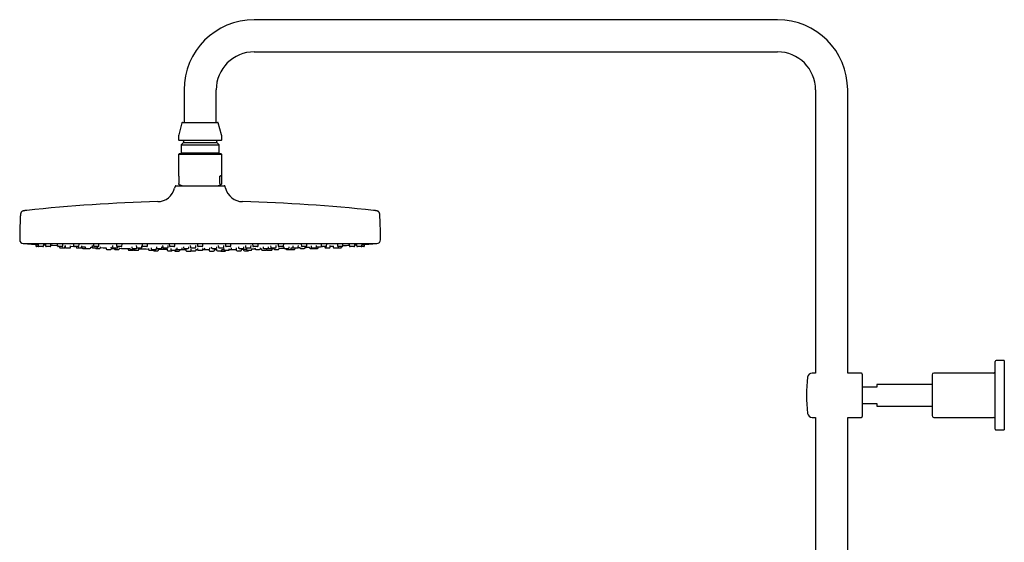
# Model space of a CAD drawing. Header units: millimetres. Extents: x 8 to 1577, y 12 to 2536.
# Tile 39 of 67: x 27 to 573, y 2246 to 2536. Entities that reach past the tile are written whole.
import ezdxf

# ---------------------------------------------------------------- set-up
doc = ezdxf.new("R2010")
doc.units = ezdxf.units.MM

msp = doc.modelspace()

# ---------------------------------------------------------------- linework, layer by layer
at = {"color": 7, "linetype": 'Continuous', "lineweight": 30}
for p, q in [((447.15, 2535.82), (157.15, 2535.82)), ((157.15, 2518.02), (447.15, 2518.02)), ((118.25, 2496.92), (118.25, 2478.92)), ((136.05, 2478.92), (136.05, 2496.92)), ((468.25, 2496.92), (468.25, 2340.06)), ((486.05, 2340.06), (486.05, 2496.92)), ((117.07, 2478.62), (115.32, 2472.09)), ((117.46, 2478.92), (127.15, 2478.92)), ((127.15, 2478.92), (136.84, 2478.92)), ((138.98, 2472.09), (137.23, 2478.62)), ((115.15, 2470.8), (115.15, 2469.32)), ((138.75, 2468.92), (115.55, 2468.92)), ((117.9, 2467.72), (116.67, 2466.49)), ((117.9, 2468.52), (117.9, 2467.72)), ((117.9, 2467.72), (127.15, 2467.72)), ((127.15, 2467.72), (136.4, 2467.72)), ((136.4, 2467.72), (136.4, 2468.52)), ((137.63, 2466.49), (136.4, 2467.72)), ((139.15, 2469.32), (139.15, 2470.8)), ((115.55, 2461.58), (115.15, 2461.18)), ((115.15, 2461.18), (115.15, 2449.48)), ((125.66, 2461.18), (115.15, 2461.18)), ((138.66, 2461.58), (115.55, 2461.58)), ((116.67, 2466.49), (116.67, 2462.1)), ((116.67, 2466.49), (127.15, 2466.49)), ((116.67, 2462.1), (117.19, 2461.58)), ((116.67, 2462.1), (127.15, 2462.1)), ((139.15, 2461.18), (125.66, 2461.18)), ((127.15, 2466.49), (137.63, 2466.49)), ((127.15, 2462.1), (137.63, 2462.1)), ((137.11, 2461.58), (137.63, 2462.1)), ((137.63, 2462.1), (137.63, 2466.49)), ((138.75, 2461.58), (138.66, 2461.58)), ((139.15, 2461.18), (138.75, 2461.58)), ((139.15, 2449.48), (139.15, 2461.18)), ((115.31, 2449.08), (115.31, 2445.02)), ((138.14, 2445.02), (138.14, 2449.08)), ((138.99, 2449.08), (138.14, 2449.08)), ((138.99, 2449.08), (138.99, 2445.02)), ((113.3, 2443.45), (113.04, 2442.45)), ((113.78, 2443.82), (127.15, 2443.82)), ((115.56, 2444.52), (115.49, 2444.55)), ((115.56, 2444.52), (117.49, 2443.82)), ((127.15, 2443.82), (140.52, 2443.82)), ((136.81, 2443.82), (138.74, 2444.52)), ((141.26, 2442.45), (141, 2443.45)), ((29.15, 2411.82), (225.15, 2411.82)), ((36.01, 2411.42), (36.07, 2410.49)), ((37.83, 2410.12), (36.47, 2410.12)), ((37.37, 2411.45), (37.43, 2410.49)), ((39.99, 2410.12), (37.83, 2410.12)), ((40.39, 2410.49), (40.44, 2411.26)), ((40.43, 2411.14), (41.44, 2411.08)), ((41.41, 2411.47), (41.48, 2410.49)), ((44.03, 2410.12), (41.88, 2410.12)), ((44.43, 2410.49), (44.48, 2411.28)), ((48.01, 2411.48), (48.08, 2410.49)), ((50.63, 2410.12), (48.48, 2410.12)), ((49.24, 2410.12), (49.27, 2409.79)), ((49.67, 2409.42), (51.82, 2409.42)), ((51.03, 2410.49), (51.09, 2411.31)), ((52.22, 2409.79), (52.27, 2410.51)), ((52.27, 2410.47), (52.35, 2410.47)), ((52.33, 2410.7), (52.4, 2409.79)), ((52.79, 2409.42), (54.95, 2409.42)), ((55.35, 2409.79), (55.4, 2410.54)), ((56.97, 2411.49), (57.04, 2410.49)), ((59.59, 2410.12), (57.44, 2410.12)), ((58.5, 2410.12), (58.52, 2409.79)), ((58.92, 2409.42), (61.08, 2409.42)), ((59.99, 2410.49), (60.05, 2411.34)), ((61.48, 2409.79), (61.53, 2410.57)), ((61.64, 2410.01), (61.67, 2409.49)), ((62.07, 2409.12), (63.93, 2409.12)), ((63.5, 2410.04), (63.53, 2409.49)), ((63.93, 2409.12), (66.09, 2409.12)), ((66.49, 2409.49), (66.51, 2409.91)), ((66.51, 2409.8), (67.4, 2409.76)), ((67.34, 2410.72), (67.4, 2409.79)), ((67.8, 2409.42), (69.95, 2409.42)), ((68.01, 2411.49), (68.08, 2410.49)), ((70.63, 2410.12), (68.48, 2410.12)), ((69.4, 2409.12), (71.56, 2409.12)), ((70.35, 2409.79), (70.38, 2410.12)), ((71.03, 2410.49), (71.09, 2411.37)), ((71.96, 2409.49), (71.99, 2409.94)), ((75.01, 2409.5), (75.05, 2408.99)), ((75.44, 2408.62), (77.6, 2408.62)), ((77.73, 2410.06), (77.77, 2409.49)), ((78, 2408.99), (78.01, 2409.15)), ((78.17, 2409.12), (80.32, 2409.12)), ((78.6, 2410.72), (78.66, 2409.79)), ((79.06, 2409.42), (81.22, 2409.42)), ((79.54, 2409.12), (79.54, 2408.99)), ((79.94, 2408.62), (82.1, 2408.62)), ((80.8, 2411.49), (80.87, 2410.49)), ((83.43, 2410.12), (81.27, 2410.12)), ((81.62, 2409.79), (81.64, 2410.12)), ((82.5, 2408.99), (82.53, 2409.42)), ((83.83, 2410.49), (83.89, 2411.39)), ((87.23, 2409.07), (87.27, 2408.49)), ((87.67, 2408.12), (89.83, 2408.12)), ((88.1, 2409.52), (88.14, 2408.99)), ((88.54, 2408.62), (90.69, 2408.62)), ((89.28, 2410.06), (89.32, 2409.49)), ((89.72, 2409.12), (91.87, 2409.12)), ((90.19, 2408.62), (90.2, 2408.49)), ((90.6, 2408.12), (92.75, 2408.12)), ((91.09, 2408.99), (91.1, 2409.12)), ((91.79, 2410.72), (91.85, 2409.79)), ((92.25, 2409.42), (94.4, 2409.42)), ((93.15, 2408.49), (93.19, 2409.02)), ((94.8, 2409.79), (94.86, 2410.65)), ((94.96, 2411.49), (95.03, 2410.49)), ((97.58, 2410.12), (95.43, 2410.12)), ((97.98, 2410.49), (98.05, 2411.42)), ((98.48, 2409.1), (98.52, 2408.49)), ((98.92, 2408.12), (101.07, 2408.12)), ((100.04, 2409.52), (100.07, 2408.99)), ((100.47, 2408.62), (102.63, 2408.62)), ((101.47, 2408.49), (101.48, 2408.62)), ((101.51, 2407.82), (103.66, 2407.82)), ((102.94, 2410.06), (102.98, 2409.49)), ((103.03, 2408.99), (103.05, 2409.29)), ((103.38, 2409.12), (105.53, 2409.12)), ((104.06, 2408.19), (104.1, 2408.73)), ((105.93, 2409.49), (105.97, 2410.01)), ((106.36, 2410.71), (106.42, 2409.79)), ((106.82, 2409.42), (108.98, 2409.42)), ((108.87, 2408.79), (108.91, 2408.19)), ((109.31, 2407.82), (111.46, 2407.82)), ((109.38, 2409.79), (109.44, 2410.67)), ((110.05, 2411.47), (110.11, 2410.49)), ((112.67, 2410.12), (110.51, 2410.12)), ((110.94, 2409.1), (110.98, 2408.49)), ((111.38, 2408.12), (113.53, 2408.12)), ((112.86, 2408.12), (112.87, 2407.99)), ((113.07, 2410.49), (113.13, 2411.44)), ((113.27, 2407.62), (115.43, 2407.62)), ((113.93, 2408.49), (113.97, 2409.07)), ((114.24, 2409.52), (114.28, 2408.99)), ((114.68, 2408.62), (116.83, 2408.62)), ((115.83, 2407.99), (115.87, 2408.57)), ((117, 2408.54), (119.24, 2408.53)), ((117.23, 2408.99), (117.27, 2409.49)), ((117.92, 2410.05), (117.96, 2409.49)), ((118.36, 2409.12), (120.51, 2409.12)), ((119.23, 2408.59), (119.27, 2407.99)), ((119.67, 2407.62), (121.83, 2407.62)), ((120.91, 2409.49), (120.95, 2410.03)), ((121.72, 2410.7), (121.78, 2409.79)), ((121.99, 2408.78), (122.03, 2408.19)), ((122.18, 2409.42), (124.34, 2409.42)), ((122.43, 2407.82), (124.58, 2407.82)), ((124.74, 2409.79), (124.8, 2410.69)), ((124.98, 2408.19), (125.02, 2408.77)), ((125, 2408.51), (125.67, 2408.51)), ((125.61, 2411.46), (125.67, 2410.49)), ((125.63, 2409.09), (125.67, 2408.49)), ((128.23, 2410.12), (126.07, 2410.12)), ((126.07, 2408.12), (128.23, 2408.12)), ((128.63, 2410.49), (128.69, 2411.46)), ((128.63, 2408.49), (128.67, 2409.09)), ((129.46, 2409.5), (129.5, 2408.99)), ((129.9, 2408.62), (132.05, 2408.62)), ((132.03, 2408.58), (132.07, 2407.99)), ((132.45, 2408.99), (132.49, 2409.51)), ((132.47, 2407.62), (132.62, 2407.62)), ((132.62, 2407.62), (134.63, 2407.62)), ((133.35, 2410.03), (133.39, 2409.49)), ((133.79, 2409.12), (135.94, 2409.12)), ((133.79, 2409.12), (133.79, 2409.12)), ((135.03, 2407.99), (135.07, 2408.59)), ((135.06, 2408.53), (136.28, 2408.54)), ((136.27, 2408.76), (136.31, 2408.19)), ((136.34, 2409.49), (136.38, 2410.05)), ((136.71, 2407.82), (136.8, 2407.82)), ((136.8, 2407.82), (138.86, 2407.82)), ((137.24, 2410.68), (137.3, 2409.79)), ((137.7, 2409.42), (137.71, 2409.42)), ((137.71, 2409.42), (139.86, 2409.42)), ((138.87, 2407.62), (139.95, 2407.62)), ((139.26, 2408.19), (139.3, 2408.79)), ((139.95, 2407.62), (141.03, 2407.62)), ((140.26, 2409.79), (140.32, 2410.7)), ((140.33, 2409.07), (140.37, 2408.49)), ((140.77, 2408.12), (140.85, 2408.12)), ((140.85, 2408.12), (142.92, 2408.12)), ((141.17, 2411.44), (141.23, 2410.49)), ((141.43, 2407.99), (141.43, 2408.12)), ((141.65, 2410.12), (141.63, 2410.12)), ((143.79, 2410.12), (141.65, 2410.12)), ((143.32, 2408.49), (143.36, 2409.1)), ((144.18, 2410.49), (144.25, 2411.47)), ((144.34, 2409.48), (144.38, 2408.99)), ((144.78, 2408.62), (144.85, 2408.62)), ((144.85, 2408.62), (146.93, 2408.62)), ((147.08, 2408.65), (147.18, 2408.65)), ((147.17, 2408.7), (147.21, 2408.19)), ((147.33, 2408.99), (147.37, 2409.52)), ((147.61, 2407.82), (148.1, 2407.82)), ((148.1, 2407.82), (149.76, 2407.82)), ((148.33, 2410.01), (148.37, 2409.49)), ((148.77, 2409.12), (148.84, 2409.12)), ((148.84, 2409.12), (150.92, 2409.12)), ((150.16, 2408.19), (150.2, 2408.78)), ((151.24, 2408.72), (151.27, 2408.19)), ((151.32, 2409.49), (151.36, 2410.06)), ((151.67, 2407.82), (152.75, 2407.82)), ((152.29, 2410.66), (152.35, 2409.79)), ((152.75, 2409.42), (152.81, 2409.42)), ((152.75, 2407.82), (153.83, 2407.82)), ((152.79, 2409.04), (152.83, 2408.49)), ((152.81, 2409.42), (154.9, 2409.42)), ((153.23, 2408.12), (153.54, 2408.12)), ((153.54, 2408.12), (155.38, 2408.12)), ((155.3, 2409.79), (155.36, 2410.72)), ((155.78, 2408.49), (155.82, 2409.1)), ((156.25, 2411.42), (156.32, 2410.49)), ((156.78, 2410.12), (156.72, 2410.12)), ((158.87, 2410.12), (156.78, 2410.12)), ((157.56, 2409.46), (157.6, 2408.99)), ((158, 2408.62), (158.23, 2408.62)), ((158.23, 2408.62), (160.15, 2408.62)), ((159.27, 2410.49), (159.34, 2411.49)), ((160.55, 2408.99), (160.59, 2409.52)), ((161.11, 2409.01), (161.15, 2408.49)), ((161.55, 2408.12), (162.21, 2408.12)), ((162, 2409.99), (162.03, 2409.49)), ((162.21, 2408.12), (163.7, 2408.12)), ((162.43, 2409.12), (162.62, 2409.12)), ((162.62, 2409.12), (164.58, 2409.12)), ((164.1, 2408.49), (164.14, 2409.09)), ((164.47, 2408.12), (165.55, 2408.12)), ((164.98, 2409.49), (165.02, 2410.06)), ((165.55, 2408.12), (166.63, 2408.12)), ((166.24, 2410.63), (166.3, 2409.79)), ((166.7, 2409.42), (166.86, 2409.42)), ((166.86, 2409.42), (168.85, 2409.42)), ((167.03, 2408.49), (167.07, 2409.07)), ((167.95, 2409.42), (167.98, 2408.99)), ((168.38, 2408.62), (168.85, 2408.62)), ((168.85, 2408.62), (170.53, 2408.62)), ((169.25, 2409.79), (169.32, 2410.72)), ((170.41, 2411.39), (170.47, 2410.49)), ((171.02, 2410.12), (170.87, 2410.12)), ((170.93, 2408.99), (170.97, 2409.52)), ((173.03, 2410.12), (171.02, 2410.12)), ((173.43, 2410.49), (173.5, 2411.49)), ((173.55, 2409.96), (173.58, 2409.49)), ((173.98, 2409.12), (174.34, 2409.12)), ((174.34, 2409.12), (176.13, 2409.12)), ((174.59, 2409.12), (174.6, 2408.99)), ((175, 2408.62), (175.76, 2408.62)), ((175.76, 2408.62), (177.15, 2408.62)), ((176.53, 2409.49), (176.57, 2410.06)), ((177.21, 2408.62), (177.27, 2408.62)), ((177.27, 2408.62), (178.35, 2408.62)), ((177.55, 2408.99), (177.59, 2409.5)), ((178.35, 2408.62), (179.43, 2408.62)), ((178.53, 2410.6), (178.59, 2409.79)), ((178.99, 2409.42), (179.28, 2409.42)), ((179.28, 2409.42), (181.14, 2409.42)), ((179.83, 2408.99), (179.86, 2409.42)), ((181.54, 2409.79), (181.6, 2410.72)), ((182.31, 2409.93), (182.34, 2409.49)), ((182.74, 2409.12), (183.32, 2409.12)), ((183.21, 2411.37), (183.27, 2410.49)), ((183.32, 2409.12), (184.9, 2409.12)), ((183.92, 2410.12), (183.67, 2410.12)), ((185.82, 2410.12), (183.92, 2410.12)), ((185.29, 2409.49), (185.33, 2410.05)), ((186.22, 2410.49), (186.29, 2411.49)), ((187.79, 2409.9), (187.81, 2409.49)), ((188.21, 2409.12), (189.03, 2409.12)), ((188.65, 2410.58), (188.71, 2409.79)), ((189.03, 2409.12), (190.37, 2409.12)), ((189.11, 2409.42), (189.57, 2409.42)), ((189.57, 2409.42), (191.26, 2409.42)), ((190.37, 2409.12), (191.15, 2409.12)), ((191.15, 2409.12), (192.23, 2409.12)), ((191.66, 2409.79), (191.72, 2410.71)), ((192.63, 2409.49), (192.66, 2410.01)), ((194.25, 2411.34), (194.31, 2410.49)), ((195.1, 2410.12), (194.71, 2410.12)), ((196.86, 2410.12), (195.1, 2410.12)), ((196.23, 2410.12), (196.25, 2409.79)), ((196.65, 2409.42), (197.3, 2409.42)), ((197.26, 2410.49), (197.33, 2411.49)), ((197.3, 2409.42), (198.8, 2409.42)), ((199.2, 2409.79), (199.27, 2410.7)), ((200.85, 2410.52), (200.9, 2409.79)), ((201.3, 2409.42), (202.16, 2409.42)), ((202.16, 2409.42), (203.45, 2409.42)), ((203.21, 2411.31), (203.27, 2410.49)), ((203.45, 2409.42), (203.95, 2409.42)), ((204.21, 2410.12), (203.67, 2410.12)), ((203.85, 2409.79), (203.88, 2410.12)), ((203.95, 2409.42), (205.03, 2409.42)), ((205.82, 2410.12), (204.21, 2410.12)), ((205.43, 2409.79), (205.45, 2410.12)), ((206.22, 2410.49), (206.29, 2411.48)), ((209.82, 2411.28), (209.87, 2410.49)), ((210.98, 2410.12), (210.27, 2410.12)), ((212.42, 2410.12), (210.98, 2410.12)), ((212.82, 2410.49), (212.89, 2411.46)), ((213.86, 2411.25), (213.91, 2410.49)), ((215.2, 2410.12), (214.31, 2410.12)), ((216.47, 2410.12), (215.2, 2410.12)), ((216.75, 2410.12), (216.47, 2410.12)), ((217.83, 2410.12), (216.75, 2410.12)), ((216.86, 2410.49), (216.93, 2411.44)), ((218.23, 2410.49), (218.29, 2411.42)), ((567.85, 2309.06), (567.85, 2346.56)), ((572.85, 2347.06), (568.35, 2347.06)), ((572.85, 2347.06), (572.85, 2308.56)), ((468.25, 2340.06), (466.33, 2340.06)), ((493.65, 2340.06), (486.05, 2340.06)), ((494.15, 2339.56), (494.15, 2316.06)), ((532.85, 2339.06), (532.85, 2316.56)), ((566.85, 2340.06), (533.85, 2340.06)), ((502.15, 2332.31), (494.15, 2332.31)), ((532.85, 2333.81), (502.15, 2333.81)), ((502.15, 2333.81), (502.15, 2332.31)), ((494.15, 2323.31), (502.15, 2323.31)), ((502.15, 2323.31), (502.15, 2321.81)), ((502.15, 2321.81), (532.85, 2321.81)), ((466.33, 2315.56), (468.25, 2315.56)), ((468.25, 2315.56), (468.25, 1958.81)), ((486.05, 2315.56), (493.65, 2315.56)), ((486.05, 1958.81), (486.05, 2315.56)), ((533.85, 2315.56), (566.85, 2315.56)), ((568.35, 2308.56), (572.85, 2308.56))]:
    msp.add_line(p, q, dxfattribs=at)
at = {"color": 7, "linetype": 'Continuous', "lineweight": 30, "flags": 128}
for points in [[(30.2, 2411.82), (30.24, 2411.81), (30.32, 2411.79)], [(44.46, 2410.9), (45.25, 2410.86), (47.79, 2410.71), (48.06, 2410.7)], [(55.38, 2410.31), (55.4, 2410.31), (57.17, 2410.22)], [(71.96, 2409.57), (73.4, 2409.52), (75.01, 2409.46)], [(82.51, 2409.21), (83.55, 2409.17), (86.09, 2409.1)], [(104.1, 2408.69), (106.62, 2408.66), (108.88, 2408.63)], [(128.63, 2408.51), (129.69, 2408.51), (132.04, 2408.52)], [(155.8, 2408.8), (156.35, 2408.81), (157.28, 2408.83), (157.64, 2408.83)], [(160.53, 2408.9), (161.03, 2408.91), (161.12, 2408.91)], [(181.43, 2409.54), (181.95, 2409.56), (182.34, 2409.57)], [(193.82, 2410.06), (194.76, 2410.11), (194.97, 2410.12)], [(212.86, 2411.08), (213.19, 2411.1), (213.87, 2411.14)], [(223.98, 2411.79), (224.06, 2411.81), (224.1, 2411.82)]]:
    msp.add_lwpolyline(points, dxfattribs=at)
at = {"color": 7, "linetype": 'Continuous', "lineweight": 30}
for centre, radius, start, end in [((157.15, 2496.92), 38.9, 90, 180), ((447.15, 2496.92), 38.9, 0, 90), ((157.15, 2496.92), 21.1, 90, 180), ((447.15, 2496.92), 21.1, 0, 90), ((117.46, 2478.52), 0.4, 90, 165), ((136.84, 2478.52), 0.4, 15, 90), ((120.15, 2470.8), 5, 165, 180), ((134.15, 2470.8), 5, 0, 15), ((115.55, 2469.32), 0.4, 180, 270), ((117.5, 2468.52), 0.4, 0, 90), ((136.8, 2468.52), 0.4, 90, 180), ((138.75, 2469.32), 0.4, 270, 0), ((103.37, 2445.03), 10, 271.4972, 345.1035), ((113.78, 2443.32), 0.5, 90, 165.1035), ((140.52, 2443.32), 0.5, 14.8965, 90), ((150.93, 2445.03), 10, 194.8965, 268.5028), ((127.15, 1535.34), 900, 91.49722, 96.13072), ((127.15, 1535.34), 900, 83.86928, 88.50278), ((299.65, 2413.32), 272.5, 177.2477, 179.8941), ((-45.35, 2413.32), 272.5, 0.1059, 2.7523), ((29.15, 2413.82), 2, 179.8941, 269.9844), ((225.15, 2413.82), 2, 270.0156, 0.1059), ((127.15, 3837.08), 1428.58, 266.11332, 266.29658), ((36.47, 2410.52), 0.4, 184, 270), ((37.83, 2410.52), 0.4, 184, 270), ((39.99, 2410.52), 0.4, 270, 356), ((41.88, 2410.52), 0.4, 184, 270), ((44.03, 2410.52), 0.4, 270, 356), ((48.48, 2410.52), 0.4, 184, 270), ((49.67, 2409.82), 0.4, 184, 270), ((50.63, 2410.52), 0.4, 270, 356), ((51.82, 2409.82), 0.4, 270, 356), ((52.79, 2409.82), 0.4, 184, 270), ((54.95, 2409.82), 0.4, 270, 356), ((57.44, 2410.52), 0.4, 184, 270), ((58.92, 2409.82), 0.4, 184, 270), ((59.59, 2410.52), 0.4, 270, 356), ((61.08, 2409.82), 0.4, 270, 356), ((62.07, 2409.52), 0.4, 184, 270), ((63.93, 2409.52), 0.4, 184, 270), ((66.09, 2409.52), 0.4, 270, 356), ((67.8, 2409.82), 0.4, 184, 270), ((68.48, 2410.52), 0.4, 184, 270), ((69.4, 2409.52), 0.4, 194.4775, 270), ((69.95, 2409.82), 0.4, 270, 356), ((70.63, 2410.52), 0.4, 270, 356), ((71.56, 2409.52), 0.4, 270, 356), ((75.44, 2409.02), 0.4, 184, 270), ((77.6, 2409.02), 0.4, 270, 356), ((78.17, 2409.52), 0.4, 184, 270), ((79.06, 2409.82), 0.4, 184, 270), ((79.94, 2409.02), 0.4, 184, 270), ((80.32, 2409.52), 0.4, 270, 345.5225), ((81.27, 2410.52), 0.4, 184, 270), ((81.22, 2409.82), 0.4, 270, 356), ((82.1, 2409.02), 0.4, 270, 356), ((83.43, 2410.52), 0.4, 270, 356), ((87.67, 2408.52), 0.4, 184, 270), ((88.54, 2409.02), 0.4, 184, 270), ((89.72, 2409.52), 0.4, 184, 270), ((89.83, 2408.52), 0.4, 270, 344.0074), ((90.6, 2408.52), 0.4, 184, 270), ((90.69, 2409.02), 0.4, 270, 356), ((92.25, 2409.82), 0.4, 184, 270), ((91.87, 2409.52), 0.4, 270, 345.5225), ((92.75, 2408.52), 0.4, 270, 356), ((127.15, 3837.08), 1428.58, 268.63738, 268.85085), ((94.4, 2409.82), 0.4, 270, 356), ((95.43, 2410.52), 0.4, 184, 270), ((97.58, 2410.52), 0.4, 270, 356), ((98.92, 2408.52), 0.4, 184, 270), ((100.47, 2409.02), 0.4, 184, 270), ((101.07, 2408.52), 0.4, 270, 356), ((101.51, 2408.22), 0.4, 194.0528, 270), ((102.63, 2409.02), 0.4, 270, 356), ((103.38, 2409.52), 0.4, 184, 270), ((103.66, 2408.22), 0.4, 270, 356), ((105.53, 2409.52), 0.4, 270, 356), ((106.82, 2409.82), 0.4, 184, 270), ((109.31, 2408.22), 0.4, 184, 270), ((108.98, 2409.82), 0.4, 270, 356), ((110.51, 2410.52), 0.4, 184, 270), ((111.38, 2408.52), 0.4, 184, 270), ((111.46, 2408.22), 0.4, 270, 345.5225), ((112.67, 2410.52), 0.4, 270, 356), ((113.27, 2408.02), 0.4, 184, 270), ((113.53, 2408.52), 0.4, 270, 356), ((114.68, 2409.02), 0.4, 184, 270), ((115.43, 2408.02), 0.4, 270, 356), ((116.83, 2409.02), 0.4, 270, 356), ((118.36, 2409.52), 0.4, 184, 270), ((119.67, 2408.02), 0.4, 184, 270), ((120.51, 2409.52), 0.4, 270, 356), ((122.18, 2409.82), 0.4, 184, 270), ((121.83, 2408.02), 0.4, 270, 340.9017), ((122.43, 2408.22), 0.4, 184, 270), ((124.34, 2409.82), 0.4, 270, 356), ((124.58, 2408.22), 0.4, 270, 356), ((126.07, 2410.52), 0.4, 184, 270), ((126.07, 2408.52), 0.4, 184, 270), ((128.23, 2410.52), 0.4, 270, 356), ((128.23, 2408.52), 0.4, 270, 356), ((129.9, 2409.02), 0.4, 184, 270), ((132.05, 2409.02), 0.4, 270, 356), ((132.47, 2408.02), 0.4, 184, 270), ((133.79, 2409.52), 0.4, 184, 270), ((134.63, 2408.02), 0.4, 270, 356), ((135.94, 2409.52), 0.4, 270, 356), ((136.71, 2408.22), 0.4, 184, 270), ((137.7, 2409.82), 0.4, 184, 270), ((138.87, 2408.02), 0.4, 210, 270), ((138.86, 2408.22), 0.4, 270, 356), ((139.86, 2409.82), 0.4, 270, 356), ((140.77, 2408.52), 0.4, 184, 270), ((141.03, 2408.02), 0.4, 270, 356), ((141.63, 2410.52), 0.4, 184, 270), ((142.92, 2408.52), 0.4, 270, 356), ((127.15, 3837.08), 1428.58, 270.64889, 270.71286), ((143.79, 2410.52), 0.4, 270, 356), ((144.78, 2409.02), 0.4, 184, 270), ((146.93, 2409.02), 0.4, 270, 356), ((147.61, 2408.22), 0.4, 184, 270), ((148.77, 2409.52), 0.4, 184, 270), ((149.76, 2408.22), 0.4, 270, 356), ((150.92, 2409.52), 0.4, 270, 356), ((151.67, 2408.22), 0.4, 184, 270), ((152.75, 2409.82), 0.4, 184, 270), ((153.23, 2408.52), 0.4, 184, 270), ((153.83, 2408.22), 0.4, 270, 345.5225), ((154.9, 2409.82), 0.4, 270, 356), ((155.38, 2408.52), 0.4, 270, 356), ((156.72, 2410.52), 0.4, 184, 270), ((158, 2409.02), 0.4, 184, 270), ((158.87, 2410.52), 0.4, 270, 356), ((160.15, 2409.02), 0.4, 270, 356), ((161.55, 2408.52), 0.4, 184, 270), ((162.43, 2409.52), 0.4, 184, 270), ((163.7, 2408.52), 0.4, 270, 356), ((164.47, 2408.52), 0.4, 195.9926, 270), ((164.58, 2409.52), 0.4, 270, 356), ((166.7, 2409.82), 0.4, 184, 270), ((166.63, 2408.52), 0.4, 270, 356), ((168.38, 2409.02), 0.4, 184, 270), ((168.85, 2409.82), 0.4, 270, 356), ((170.87, 2410.52), 0.4, 184, 270), ((170.53, 2409.02), 0.4, 270, 356), ((127.15, 3837.08), 1428.58, 271.75666, 271.86602), ((173.03, 2410.52), 0.4, 270, 356), ((173.98, 2409.52), 0.4, 184, 270), ((175, 2409.02), 0.4, 184, 270), ((176.13, 2409.52), 0.4, 270, 356), ((177.15, 2409.02), 0.4, 270, 356), ((178.99, 2409.82), 0.4, 184, 270), ((179.43, 2409.02), 0.4, 270, 356), ((181.14, 2409.82), 0.4, 270, 356), ((182.74, 2409.52), 0.4, 184, 270), ((183.67, 2410.52), 0.4, 184, 270), ((184.9, 2409.52), 0.4, 270, 356), ((127.15, 3837.08), 1428.58, 272.33323, 272.43293), ((185.82, 2410.52), 0.4, 270, 356), ((188.21, 2409.52), 0.4, 184, 270), ((189.11, 2409.82), 0.4, 184, 270), ((190.37, 2409.52), 0.4, 270, 345.5225), ((191.26, 2409.82), 0.4, 270, 356), ((192.23, 2409.52), 0.4, 270, 356), ((194.71, 2410.52), 0.4, 184, 270), ((196.65, 2409.82), 0.4, 184, 270), ((196.86, 2410.52), 0.4, 270, 356), ((198.8, 2409.82), 0.4, 270, 356), ((127.15, 3837.08), 1428.58, 272.89252, 272.95753), ((201.3, 2409.82), 0.4, 184, 270), ((203.67, 2410.52), 0.4, 184, 270), ((203.45, 2409.82), 0.4, 270, 356), ((205.03, 2409.82), 0.4, 270, 356), ((205.82, 2410.52), 0.4, 270, 356), ((127.15, 3837.08), 1428.58, 273.18901, 273.31836), ((210.27, 2410.52), 0.4, 184, 270), ((212.42, 2410.52), 0.4, 270, 356), ((214.31, 2410.52), 0.4, 184, 270), ((216.47, 2410.52), 0.4, 270, 356), ((217.83, 2410.52), 0.4, 270, 356), ((127.15, 3837.08), 1428.58, 273.70342, 273.88668), ((568.35, 2346.56), 0.5, 90, 180), ((566.85, 2341.06), 1, 270, 0), ((543.21, 2327.81), 80, 172.7727, 187.2273), ((466.33, 2337.56), 2.5, 90, 172.7727), ((493.65, 2339.56), 0.5, 0, 90), ((533.85, 2339.06), 1, 90, 180), ((466.33, 2318.06), 2.5, 187.2273, 270), ((493.65, 2316.06), 0.5, 270, 0), ((533.85, 2316.56), 1, 180, 270), ((566.85, 2314.56), 1, 0, 90), ((568.35, 2309.06), 0.5, 180, 270)]:
    msp.add_arc(centre, radius, start, end, dxfattribs=at)
for major_axis, start_param, end_param in [((-11.98, 11.98), 0.062127, 0.22756), ((11.98, 11.98), 6.055625, 6.634999)]:
    msp.add_ellipse((127.15, 2437.58), major_axis=major_axis, ratio=0.062207, start_param=start_param, end_param=end_param, dxfattribs=at)
for points, knots in [([(115.49, 2444.55), (115.48, 2444.56), (115.45, 2444.57), (115.41, 2444.61), (115.37, 2444.68), (115.35, 2444.74), (115.34, 2444.8), (115.33, 2444.85), (115.32, 2444.9), (115.31, 2444.96), (115.31, 2445), (115.31, 2445.02)], [0, 0, 0, 0, 0.211572, 0.423161, 0.63403, 0.74689, 0.809786, 0.872515, 0.921418, 0.970822, 1, 1, 1, 1]), ([(138.14, 2445.02), (138.14, 2445), (138.14, 2444.96), (138.14, 2444.89), (138.15, 2444.81), (138.17, 2444.74), (138.2, 2444.67), (138.23, 2444.61), (138.27, 2444.57), (138.3, 2444.56), (138.31, 2444.55)], [0, 0, 0, 0, 0.035407, 0.07898, 0.154217, 0.263841, 0.373982, 0.582219, 0.791119, 1, 1, 1, 1]), ([(138.99, 2445.02), (138.99, 2445), (138.99, 2444.96), (138.98, 2444.89), (138.97, 2444.81), (138.95, 2444.74), (138.92, 2444.67), (138.89, 2444.61), (138.85, 2444.57), (138.82, 2444.56), (138.81, 2444.55)], [0, 0, 0, 0, 0.035407, 0.07898, 0.154217, 0.263841, 0.373982, 0.582219, 0.791119, 1, 1, 1, 1]), ([(138.31, 2444.55), (138.36, 2444.53), (138.44, 2444.5), (138.56, 2444.48), (138.68, 2444.5), (138.77, 2444.53), (138.81, 2444.55)], [0, 0, 0, 0, 0.249396, 0.49903, 0.749393, 1, 1, 1, 1]), ([(31.03, 2430.19), (30.96, 2430.18), (30.79, 2430.16), (30.52, 2430.13), (30.24, 2430.09), (30, 2430.06), (29.79, 2430.02), (29.57, 2429.99), (29.35, 2429.94), (29.13, 2429.89), (28.92, 2429.83), (28.72, 2429.76), (28.54, 2429.68), (28.38, 2429.59), (28.24, 2429.49), (28.12, 2429.38), (28.02, 2429.26), (27.93, 2429.12), (27.84, 2428.96), (27.77, 2428.77), (27.72, 2428.6), (27.68, 2428.43), (27.64, 2428.27), (27.61, 2428.1), (27.58, 2427.9), (27.56, 2427.71), (27.54, 2427.52), (27.52, 2427.34), (27.51, 2427.14), (27.49, 2426.92), (27.48, 2426.67), (27.47, 2426.5), (27.46, 2426.4)], [0, 0, 0, 0, 0.033648, 0.085491, 0.13043, 0.16978, 0.204547, 0.235515, 0.277948, 0.314327, 0.345999, 0.383401, 0.415873, 0.444915, 0.471756, 0.497479, 0.523103, 0.549639, 0.578154, 0.609838, 0.646126, 0.669126, 0.694545, 0.722882, 0.754758, 0.790961, 0.817484, 0.846648, 0.878886, 0.914726, 0.954823, 1, 1, 1, 1]), ([(226.84, 2426.4), (226.83, 2426.5), (226.82, 2426.69), (226.8, 2426.96), (226.79, 2427.2), (226.77, 2427.41), (226.75, 2427.6), (226.73, 2427.77), (226.71, 2427.96), (226.68, 2428.16), (226.64, 2428.38), (226.59, 2428.58), (226.53, 2428.77), (226.46, 2428.96), (226.37, 2429.12), (226.28, 2429.26), (226.18, 2429.38), (226.06, 2429.49), (225.92, 2429.59), (225.76, 2429.68), (225.58, 2429.76), (225.4, 2429.82), (225.22, 2429.87), (225.06, 2429.91), (224.88, 2429.95), (224.68, 2429.99), (224.48, 2430.03), (224.28, 2430.06), (224.1, 2430.09), (223.89, 2430.12), (223.65, 2430.15), (223.44, 2430.17), (223.31, 2430.18), (223.27, 2430.19)], [0, 0, 0, 0, 0.049018, 0.092086, 0.130239, 0.164287, 0.194875, 0.222522, 0.24765, 0.288291, 0.323283, 0.353869, 0.390157, 0.421841, 0.450355, 0.476892, 0.502515, 0.528239, 0.555079, 0.584121, 0.616593, 0.653994, 0.677798, 0.704187, 0.733697, 0.767002, 0.804963, 0.832864, 0.863628, 0.897738, 0.935786, 0.978512, 1, 1, 1, 1]), ([(34.88, 2411.49), (34.87, 2411.49), (34.87, 2411.49), (34.9, 2411.49), (34.97, 2411.49), (35.08, 2411.48), (35.24, 2411.47), (35.44, 2411.46), (35.67, 2411.44), (35.94, 2411.42), (36.23, 2411.41), (36.54, 2411.39), (36.87, 2411.37), (37.15, 2411.35), (37.32, 2411.34), (37.38, 2411.33)], [0, 0, 0, 0, 0.008781, 0.095586, 0.181526, 0.267994, 0.354865, 0.44082, 0.527289, 0.614145, 0.700094, 0.78661, 0.873393, 0.959329, 1, 1, 1, 1]), ([(61.49, 2410.02), (61.5, 2410.02), (61.6, 2410.01), (61.81, 2410.01), (62.12, 2409.99), (62.45, 2409.98), (62.79, 2409.96), (63.14, 2409.95), (63.38, 2409.93), (63.5, 2409.93), (63.5, 2409.93)], [0, 0, 0, 0, 0.0209328, 0.1819231, 0.3437812, 0.5066109, 0.6675721, 0.8294601, 0.9921984, 1, 1, 1, 1]), ([(86.09, 2409.1), (86.09, 2409.1), (86.08, 2409.1), (86.11, 2409.1), (86.17, 2409.1), (86.29, 2409.09), (86.44, 2409.09), (86.63, 2409.08), (86.85, 2409.08), (87.06, 2409.07), (87.27, 2409.07), (87.49, 2409.06), (87.73, 2409.05), (87.95, 2409.05), (88.08, 2409.04), (88.14, 2409.04)], [0, 0, 0, 0, 0.002147, 0.100071, 0.197114, 0.294678, 0.392808, 0.489853, 0.587309, 0.661254, 0.734242, 0.806955, 0.880075, 0.954144, 1, 1, 1, 1]), ([(113.94, 2408.57), (113.94, 2408.57), (114, 2408.57), (114.14, 2408.57), (114.35, 2408.57), (114.56, 2408.57), (114.77, 2408.56), (114.97, 2408.56), (115.17, 2408.56), (115.38, 2408.56), (115.6, 2408.56), (115.83, 2408.55), (116.04, 2408.55), (116.16, 2408.55), (116.22, 2408.55)], [0, 0, 0, 0, 0.000354, 0.082427, 0.164117, 0.251006, 0.335654, 0.418605, 0.500379, 0.58147, 0.689561, 0.79463, 0.897759, 1, 1, 1, 1]), ([(139.29, 2408.56), (139.33, 2408.56), (139.46, 2408.56), (139.69, 2408.57), (139.95, 2408.57), (140.18, 2408.57), (140.31, 2408.57), (140.36, 2408.57)], [0, 0, 0, 0, 0.132013, 0.372724, 0.620828, 0.855238, 1, 1, 1, 1]), ([(150.2, 2408.69), (150.23, 2408.69), (150.29, 2408.7), (150.42, 2408.7), (150.55, 2408.7), (150.7, 2408.7), (150.88, 2408.71), (151.07, 2408.71), (151.28, 2408.71), (151.5, 2408.72), (151.77, 2408.72), (152.07, 2408.73), (152.41, 2408.73), (152.66, 2408.74), (152.79, 2408.74), (152.81, 2408.74)], [0, 0, 0, 0, 0.098375, 0.172363, 0.245763, 0.319432, 0.394209, 0.467522, 0.540757, 0.614662, 0.689984, 0.787866, 0.886834, 0.985512, 1, 1, 1, 1]), ([(164.14, 2408.99), (164.2, 2408.99), (164.33, 2408.99), (164.57, 2409), (164.88, 2409.01), (165.22, 2409.02), (165.57, 2409.03), (165.91, 2409.04), (166.25, 2409.05), (166.58, 2409.05), (166.89, 2409.06), (167.18, 2409.07), (167.42, 2409.08), (167.62, 2409.08), (167.77, 2409.09), (167.89, 2409.09), (167.95, 2409.09), (167.97, 2409.09)], [0, 0, 0, 0, 0.045081, 0.103311, 0.179368, 0.256194, 0.332701, 0.408834, 0.485725, 0.562094, 0.638758, 0.71499, 0.792064, 0.84963, 0.906818, 0.964126, 1, 1, 1, 1]), ([(177.58, 2409.4), (177.62, 2409.4), (177.76, 2409.41), (178.03, 2409.42), (178.38, 2409.43), (178.65, 2409.44), (178.81, 2409.44), (178.85, 2409.45)], [0, 0, 0, 0, 0.0900319, 0.3612396, 0.6311148, 0.9000145, 1, 1, 1, 1]), ([(191.67, 2409.97), (191.73, 2409.97), (191.91, 2409.98), (192.19, 2409.99), (192.5, 2410.01), (192.79, 2410.02), (193.05, 2410.03), (193.28, 2410.04), (193.47, 2410.05), (193.61, 2410.06), (193.71, 2410.06), (193.77, 2410.06), (193.81, 2410.06), (193.82, 2410.06), (193.82, 2410.06)], [0, 0, 0, 0, 0.0518367, 0.1465636, 0.2418634, 0.3364614, 0.4319697, 0.5271135, 0.6216954, 0.7172539, 0.788135, 0.8595768, 0.9310626, 1, 1, 1, 1]), ([(206.24, 2410.7), (206.25, 2410.7), (206.33, 2410.7), (206.42, 2410.71), (206.52, 2410.71), (206.58, 2410.72), (206.62, 2410.72), (206.62, 2410.72), (206.62, 2410.72)], [0, 0, 0, 0, 0.046248, 0.288353, 0.467977, 0.649034, 0.830172, 1, 1, 1, 1]), ([(216.92, 2411.33), (217, 2411.34), (217.19, 2411.35), (217.49, 2411.37), (217.82, 2411.39), (218.13, 2411.41), (218.42, 2411.43), (218.68, 2411.44), (218.9, 2411.46), (219.09, 2411.47), (219.23, 2411.48), (219.33, 2411.49), (219.38, 2411.49), (219.42, 2411.49), (219.42, 2411.49), (219.42, 2411.49)], [0, 0, 0, 0, 0.057158, 0.143939, 0.230154, 0.316982, 0.403093, 0.489963, 0.576597, 0.662672, 0.749617, 0.814137, 0.879181, 0.944241, 1, 1, 1, 1])]:
    msp.add_open_spline(points, degree=3, knots=knots, dxfattribs=at)

doc.saveas('drawing.dxf')
